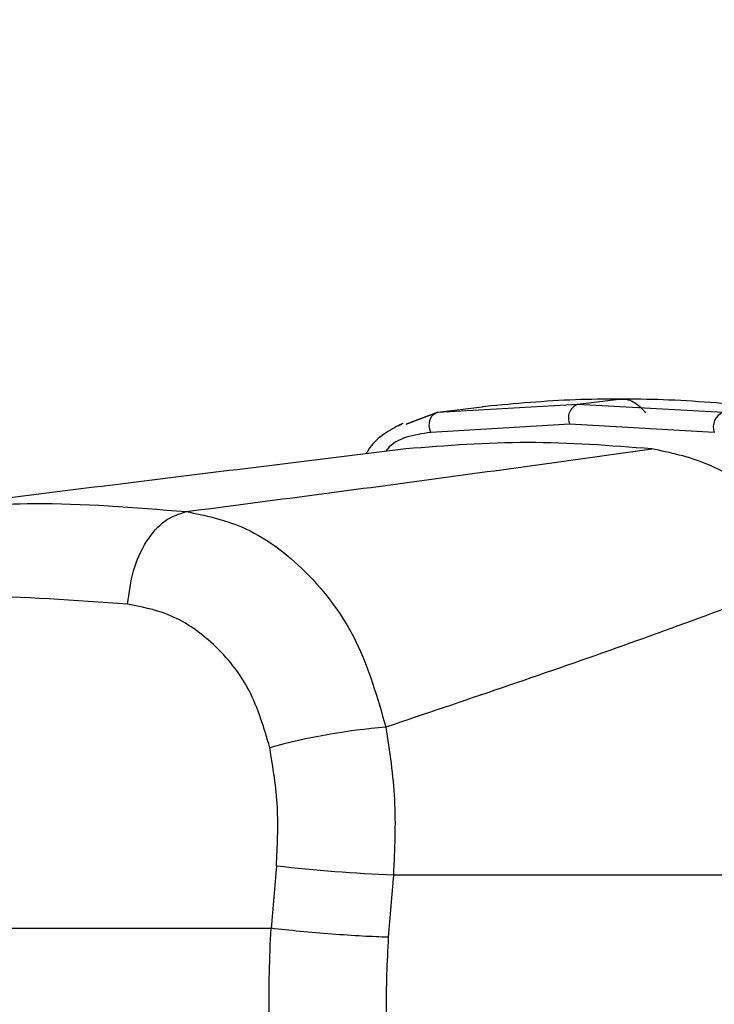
# Model space of a CAD drawing. Header units: millimetres. Extents: x 20 to 22981, y 40 to 19992.
# Tile 29 of 143: x 6573 to 6633, y 5854 to 5938. Entities that reach past the tile are written whole.
import ezdxf

# ---------------------------------------------------------------- set-up
doc = ezdxf.new("R2010")
doc.units = ezdxf.units.MM
doc.header["$LTSCALE"] = 2
doc.layers.add('COMPONENT_GEOMETRY', color=7, linetype='Continuous')
doc.styles.add('SLDTEXTSTYLE0', font='TXT', dxfattribs={"width": 0.75})
doc.dimstyles.new('SLDDIMSTYLE0', dxfattribs={"dimtxt": 100, "dimasz": 6.604, "dimexe": 0, "dimexo": 0.0625, "dimgap": 25, "dimtad": 0, "dimtih": 1, "dimtoh": 1, "dimdec": 0, "dimrnd": 1e-09, "dimzin": 12, "dimdsep": 46, "dimtxsty": 'SLDTEXTSTYLE0', "dimsah": 1, "dimcen": 0.09, "dimadec": 0, "dimazin": 3, "dimtfac": 1, "dimtdec": 0, "dimtofl": 0, "dimtmove": 0, "dimatfit": 3, "dimfxl": 1, "dimfrac": 2, "dimtolj": 1, "dimtzin": 12, "dimarcsym": 0})

# ---------------------------------------------------------------- blocks, each defined once
blk = doc.blocks.new('_D_4')
at = {"layer": 'COMPONENT_GEOMETRY', "color": 7}
for p, q in [((6638.523, 7959.491), (1711.232, 7959.491)), ((1717.582, 7959.491), (1717.582, 5203.331)), ((1517.513, 5183.019), (1487.044, 5183.019)), ((1487.044, 5183.019), (1487.044, 5024.269)), ((1917.651, 5183.019), (1948.12, 5183.019)), ((1948.12, 5183.019), (1948.12, 5024.269)), ((1487.044, 5024.269), (1517.513, 5024.269)), ((1948.12, 5024.269), (1917.651, 5024.269)), ((1717.582, 2118.491), (1717.582, 4874.651)), ((6578.749, 2118.491), (1711.232, 2118.491))]:
    blk.add_line(p, q, dxfattribs=at)
for points in [[(1717.582, 7959.491), (1716.566, 7952.887), (1718.598, 7952.887)], [(1717.582, 2118.491), (1718.598, 2125.095), (1716.566, 2125.095)]]:
    blk.add_solid(points, dxfattribs=at)
at = {"layer": 'COMPONENT_GEOMETRY', "color": 7, "char_height": 100, "attachment_point": 1, "style": 'SLDTEXTSTYLE0'}
for s, insert in [('9\'6.98"', (1517.513, 5153.176)), ('2921mm', (1444.804, 5003.558))]:
    blk.add_mtext(s, dxfattribs=dict(at, insert=insert))

msp = doc.modelspace()

# ---------------------------------------------------------------- linework, layer by layer
at = {"color": 7, "linetype": 'Continuous', "lineweight": 25}
for p, q in [((6609.056, 5904.639), (6621.039, 5905.337)), ((6609.056, 5904.639), (6612.846, 5905.107)), ((6612.931, 5905.117), (6612.846, 5905.107)), ((6613.118, 5905.138), (6612.931, 5905.117)), ((6621.039, 5905.337), (6624.569, 5905.774)), ((6621.039, 5905.337), (6633.497, 5904.639)), ((6609.056, 5904.639), (6606.336, 5903.612)), ((6606.337, 5903.611), (6609.056, 5904.639)), ((6606.037, 5903.686), (6605.638, 5903.465)), ((6620.348, 5903.624), (6608.438, 5902.92)), ((6632.738, 5902.92), (6620.348, 5903.624)), ((6605.242, 5865.022), (6660.486, 5865.022)), ((6548.552, 5860.437), (6594.751, 5860.437))]:
    msp.add_line(p, q, dxfattribs=at)
at = {"color": 7, "linetype": 'Continuous', "lineweight": 25, "flags": 128}
msp.add_lwpolyline([(6608.438, 5902.92), (6608.353, 5903.193), (6608.317, 5903.481), (6608.333, 5903.767), (6608.4, 5904.034), (6608.513, 5904.267), (6608.666, 5904.452), (6608.851, 5904.579), (6609.056, 5904.639)], dxfattribs=at)
at = {"color": 7, "linetype": 'Continuous', "lineweight": 25}
for centre, radius, start, end in [((6621.496, 5904.156), 1.266, 111.15732, 204.88213), ((6634.001, 5903.39), 1.348, 111.96227, 200.37114), ((6609.147, 5822.937), 54.921, 94.76098, 105.30994), ((6609.901, 5991.428), 126.492, 263.3326, 267.88922)]:
    msp.add_arc(centre, radius, start, end, dxfattribs=at)
for centre, major_axis, ratio, start_param, end_param in [((6685.534, 5538.91), (116.799, 1617.416), 0.071472, 1.372457, 1.375836), ((6691.164, 5538.14), (111.06, 1617.419), 0.068026, 1.371967, 1.375346)]:
    msp.add_ellipse(centre, major_axis=major_axis, ratio=ratio, start_param=start_param, end_param=end_param, dxfattribs=at)
for points, knots in [([(6624.569, 5905.774), (6623.321, 5905.763), (6619.436, 5905.729), (6615.672, 5905.377), (6613.118, 5905.138)], [0, 0, 0, 0, 0.3212502, 1, 1, 1, 1]), ([(6636.473, 5905.138), (6633.748, 5905.377), (6629.735, 5905.729), (6625.825, 5905.763), (6624.569, 5905.774)], [0, 0, 0, 0, 0.67875, 1, 1, 1, 1]), ([(6606.037, 5903.686), (6605.562, 5903.445), (6604.398, 5902.855), (6603.354, 5901.901), (6602.931, 5901.152), (6602.892, 5901.084)], [0, 0, 0, 0, 0.385459, 0.944425, 1, 1, 1, 1]), ([(6627.383, 5901.505), (6623.825, 5901.777), (6616.689, 5902.321), (6609.778, 5901.778), (6606.313, 5901.505)], [0, 0, 0, 0, 0.4985519, 1, 1, 1, 1]), ([(6606.313, 5901.505), (6598.948, 5900.599), (6584.214, 5898.787), (6569.931, 5897.019), (6562.788, 5896.135)], [0, 0, 0, 0, 0.499857, 1, 1, 1, 1]), ([(6587.484, 5896.135), (6594.257, 5897.019), (6607.805, 5898.787), (6620.856, 5900.599), (6627.383, 5901.505)], [0, 0, 0, 0, 0.49988, 1, 1, 1, 1]), ([(6642.768, 5891.234), (6641.115, 5893.131), (6637.807, 5896.927), (6632.404, 5900.47), (6628.953, 5901.181), (6627.383, 5901.505)], [0, 0, 0, 0, 0.352456, 0.705295, 1, 1, 1, 1]), ([(6587.484, 5896.135), (6589.085, 5895.805), (6592.716, 5895.056), (6597.901, 5891.251), (6602.406, 5885.278), (6603.861, 5880.205), (6604.589, 5877.668)], [0, 0, 0, 0, 0.208695, 0.473319, 0.736593, 1, 1, 1, 1]), ([(6642.768, 5891.234), (6636.712, 5888.959), (6624.584, 5884.402), (6611.26, 5879.915), (6604.589, 5877.668)], [0, 0, 0, 0, 0.499312, 1, 1, 1, 1]), ([(6582.464, 5888.196), (6577.955, 5888.526), (6568.978, 5889.182), (6561.342, 5888.524), (6557.542, 5888.196)], [0, 0, 0, 0, 0.502298, 1, 1, 1, 1]), ([(6594.646, 5875.909), (6594.145, 5877.606), (6593.134, 5881.025), (6589.906, 5884.99), (6586.201, 5887.493), (6583.611, 5887.98), (6582.464, 5888.196)], [0, 0, 0, 0, 0.257817, 0.519525, 0.787005, 1, 1, 1, 1]), ([(6604.589, 5877.668), (6604.902, 5875.605), (6605.536, 5871.422), (6605.341, 5867.174), (6605.242, 5865.022)], [0, 0, 0, 0, 0.493486, 1, 1, 1, 1]), ([(6595.215, 5865.792), (6595.3, 5867.468), (6595.473, 5870.869), (6594.924, 5874.212), (6594.646, 5875.909)], [0, 0, 0, 0, 0.4926922, 1, 1, 1, 1]), ([(6548.552, 5860.437), (6548.757, 5857.909), (6549.166, 5852.857), (6550.831, 5845.426), (6553.211, 5838.327), (6556.349, 5831.71), (6560.16, 5825.783), (6564.554, 5820.674), (6569.388, 5816.402), (6572.899, 5814.435), (6574.655, 5813.453)], [0, 0, 0, 0, 0.125078, 0.249956, 0.375349, 0.500002, 0.625552, 0.749896, 0.87499, 1, 1, 1, 1]), ([(6613.869, 5813.453), (6612.332, 5814.429), (6609.254, 5816.383), (6605.183, 5820.638), (6601.631, 5825.727), (6598.72, 5831.656), (6596.538, 5838.257), (6595.126, 5845.374), (6594.433, 5852.818), (6594.645, 5857.898), (6594.751, 5860.437)], [0, 0, 0, 0, 0.1242539, 0.2487548, 0.3736733, 0.4983115, 0.6239519, 0.7486485, 0.8743533, 1, 1, 1, 1]), ([(6604.801, 5859.667), (6604.694, 5857.532), (6604.48, 5853.253), (6605.047, 5846.978), (6606.239, 5840.985), (6608.098, 5835.441), (6610.592, 5830.47), (6613.64, 5826.202), (6617.136, 5822.637), (6619.782, 5821.002), (6621.101, 5820.188)], [0, 0, 0, 0, 0.12587, 0.252179, 0.377314, 0.502687, 0.626919, 0.751876, 0.87635, 1, 1, 1, 1])]:
    msp.add_open_spline(points, degree=3, knots=knots, dxfattribs=at)
for points in [[(6624.569, 5905.774), (6624.778, 5905.781), (6625.194, 5905.795), (6625.801, 5905.568), (6626.367, 5905.183), (6626.677, 5904.79), (6626.833, 5904.594)], [(6582.464, 5888.196), (6582.59, 5889.177), (6582.842, 5891.14), (6584.024, 5893.669), (6585.623, 5895.539), (6586.864, 5895.936), (6587.484, 5896.135)], [(6604.801, 5859.667), (6604.091, 5859.694), (6602.671, 5859.747), (6599.967, 5859.931), (6597.18, 5860.168), (6595.561, 5860.347), (6594.751, 5860.437)]]:
    msp.add_open_spline(points, degree=3, dxfattribs=at)
at = {"color": 8, "linetype": 'Continuous', "lineweight": 25}
for points, knots in [([(6608.438, 5902.92), (6607, 5902.703), (6605.467, 5902.47), (6604.619, 5901.359), (6604.567, 5901.29)], [0, 0, 0, 0, 0.938359, 1, 1, 1, 1]), ([(6565.387, 5896.289), (6568.333, 5896.544), (6575.105, 5897.131), (6583.015, 5896.495), (6587.484, 5896.135)], [0, 0, 0, 0, 0.43494, 1, 1, 1, 1])]:
    msp.add_open_spline(points, degree=3, knots=knots, dxfattribs=at)

# ---------------------------------------------------------------- dimensions: what is measured, and where the dimension line sits
at = {"layer": 'COMPONENT_GEOMETRY', "color": 7}
dim = msp.add_linear_dim(base=(1717.582, 7959.491), p1=(6581.289, 2118.491), p2=(6641.063, 7959.491), angle=90, dimstyle='SLDDIMSTYLE0', dxfattribs=at)
dim.commit()
dim.dimension.update_dxf_attribs({"geometry": '_D_4', "text_midpoint": (1717.582, 5038.991), "dimtype": 160})

doc.saveas('drawing.dxf')
